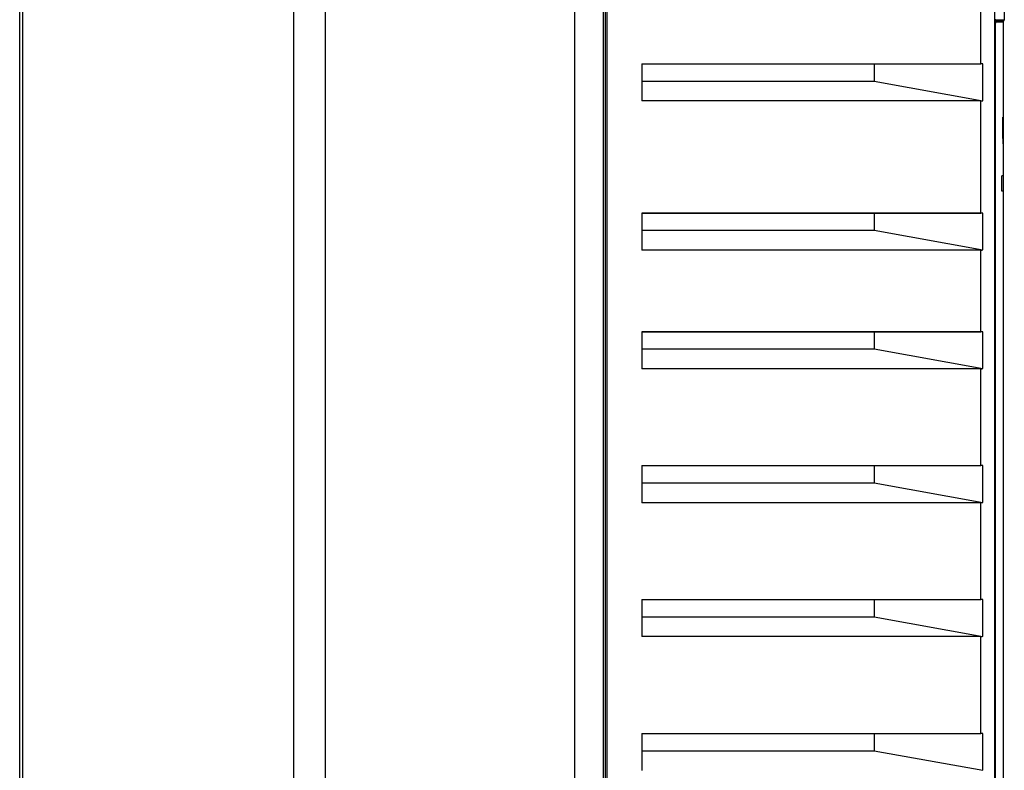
# Model space of a CAD drawing. Header units: inches. Extents: x 0 to 117, y 0 to 83.
# Tile 17 of 70: x 48 to 58, y 37 to 45. Entities that reach past the tile are written whole.
import ezdxf

# ---------------------------------------------------------------- set-up
doc = ezdxf.new("R2010")
doc.units = ezdxf.units.IN
doc.header["$LTSCALE"] = 6.431102
doc.header["$MEASUREMENT"] = 0
doc.layers.get('0').update_dxf_attribs({"linetype": 'CONTINUOUS'})

msp = doc.modelspace()

# ---------------------------------------------------------------- linework, layer by layer
at = {"color": 7, "linetype": 'CONTINUOUS'}
for p, q in [((53.303, 53.07), (53.303, 27.212)), ((57.622, 52.345), (57.622, 27.581)), ((53.601, 28.846), (53.601, 51.49)), ((53.619, 51.49), (53.619, 28.846)), ((53.636, 51.49), (53.636, 28.846)), ((50.741, 28.357), (50.741, 51.271)), ((50.415, 28.4), (50.415, 51.219)), ((47.596, 29.14), (47.596, 50.873)), ((47.624, 50.873), (47.624, 29.14)), ((57.484, 44.419), (57.484, 45.416)), ((57.724, 44.994), (57.724, 44.874)), ((57.637, 44.874), (57.724, 44.874)), ((57.712, 44.849), (57.632, 44.849)), ((57.632, 28.046), (57.632, 44.84)), ((57.632, 44.84), (57.632, 44.84)), ((57.718, 44.862), (57.634, 44.862)), ((57.712, 44.849), (57.712, 43.872)), ((53.996, 44.419), (53.996, 44.038)), ((53.996, 44.419), (57.484, 44.419)), ((56.386, 44.417), (53.996, 44.417)), ((57.503, 44.419), (56.386, 44.417)), ((56.386, 44.417), (56.386, 44.242)), ((57.503, 44.04), (57.503, 44.419)), ((53.996, 44.242), (56.386, 44.242)), ((56.386, 44.242), (57.503, 44.04)), ((57.484, 44.038), (53.996, 44.038)), ((57.484, 42.884), (57.484, 44.038)), ((57.716, 43.872), (57.709, 43.872)), ((57.716, 43.597), (57.716, 43.872)), ((57.716, 43.597), (57.711, 43.597)), ((57.712, 43.597), (57.712, 43.266)), ((57.716, 43.266), (57.699, 43.266)), ((57.716, 43.108), (57.716, 43.278)), ((57.716, 43.108), (57.698, 43.108)), ((57.712, 43.107), (57.712, 33.081)), ((53.996, 42.884), (53.996, 42.502)), ((53.996, 42.884), (57.484, 42.884)), ((56.386, 42.882), (53.996, 42.882)), ((57.503, 42.884), (56.386, 42.882)), ((56.386, 42.882), (56.386, 42.707)), ((57.503, 42.504), (57.503, 42.884)), ((53.996, 42.707), (56.386, 42.707)), ((56.386, 42.707), (57.503, 42.504)), ((57.484, 42.502), (53.996, 42.502)), ((57.484, 41.663), (57.484, 42.502)), ((53.996, 41.663), (53.996, 41.282)), ((53.996, 41.663), (57.484, 41.663)), ((56.386, 41.661), (53.996, 41.661)), ((57.503, 41.663), (56.386, 41.661)), ((56.386, 41.661), (56.386, 41.486)), ((57.503, 41.284), (57.503, 41.663)), ((53.996, 41.486), (56.386, 41.486)), ((56.386, 41.486), (57.503, 41.284)), ((57.484, 41.282), (53.996, 41.282)), ((57.484, 40.285), (57.484, 41.282)), ((53.996, 40.285), (57.484, 40.285)), ((53.996, 40.285), (53.996, 39.904)), ((56.386, 40.283), (53.996, 40.283)), ((57.503, 40.285), (56.386, 40.283)), ((56.386, 40.283), (56.386, 40.108)), ((57.503, 39.906), (57.503, 40.285)), ((53.996, 40.108), (56.386, 40.108)), ((56.386, 40.108), (57.503, 39.906)), ((57.484, 39.904), (53.996, 39.904)), ((57.484, 38.908), (57.484, 39.904)), ((53.996, 38.908), (57.484, 38.908)), ((53.996, 38.908), (53.996, 38.526)), ((56.386, 38.905), (53.996, 38.905)), ((57.503, 38.908), (56.386, 38.905)), ((56.386, 38.905), (56.386, 38.73)), ((57.503, 38.528), (57.503, 38.908)), ((53.996, 38.73), (56.386, 38.73)), ((56.386, 38.73), (57.503, 38.528)), ((57.484, 38.526), (53.996, 38.526)), ((57.484, 37.53), (57.484, 38.526)), ((53.996, 37.53), (57.484, 37.53)), ((53.996, 37.53), (53.996, 37.148)), ((56.386, 37.527), (53.996, 37.527)), ((57.503, 37.53), (56.386, 37.527)), ((56.386, 37.527), (56.386, 37.352)), ((57.503, 37.15), (57.503, 37.53)), ((53.996, 37.352), (56.386, 37.352)), ((56.386, 37.352), (57.503, 37.15))]:
    msp.add_line(p, q, dxfattribs=at)
msp.add_lwpolyline([(57.632, 44.84), (57.632, 44.843), (57.632, 44.847), (57.632, 44.849), (57.633, 44.852), (57.633, 44.855), (57.633, 44.857), (57.633, 44.859), (57.633, 44.861), (57.634, 44.863), (57.634, 44.864)], dxfattribs=at)
for centre, radius, start, end in [((57.709, 44.874), 0.0157, 308.6824, 360), ((57.901, 44.839), 0.268, 178.6615, 179.9367), ((57.728, 44.849), 0.0157, 128.682, 180), ((57.487, 40.765), 3.654, 89.7526, 90.0545), ((57.487, 39.23), 3.654, 89.7526, 90.0545), ((57.487, 38.009), 3.654, 89.7526, 90.0545), ((57.487, 36.631), 3.654, 89.7526, 90.0545), ((57.487, 35.253), 3.654, 89.7526, 90.0545), ((57.487, 33.875), 3.654, 89.7526, 90.0545)]:
    msp.add_arc(centre, radius, start, end, dxfattribs=at)
for centre, major_axis, ratio, start_param, end_param in [((57.465, 44.31), (-0.028, 0.272), 0.568868, -3.200908, -3.074864), ((46.701, 42.794), (0, 43.515), 0.253059, -1.552348, -1.546013), ((46.701, 45.791), (0, 51.749), 0.212792, -1.622654, -1.619607), ((57.465, 42.775), (-0.028, 0.272), 0.568868, -3.200908, -3.074864), ((57.465, 41.554), (-0.028, 0.272), 0.568868, -3.200908, -3.074864), ((57.465, 40.177), (-0.028, 0.272), 0.568868, -3.200908, -3.074864), ((57.465, 38.799), (-0.028, 0.272), 0.568868, -3.200908, -3.074864)]:
    msp.add_ellipse(centre, major_axis=major_axis, ratio=ratio, start_param=start_param, end_param=end_param, dxfattribs=at)
for points, knots in [([(57.637, 44.874), (57.634, 44.873), (57.634, 44.86), (57.632, 44.852), (57.632, 44.846)], [0, 0, 0, 0, 0.29258, 1, 1, 1, 1]), ([(57.636, 44.869), (57.636, 44.87), (57.636, 44.871), (57.635, 44.872), (57.635, 44.873)], [0, 0, 0, 0, 0.46426, 1, 1, 1, 1])]:
    msp.add_open_spline(points, degree=3, knots=knots, dxfattribs=at)

doc.saveas('drawing.dxf')
